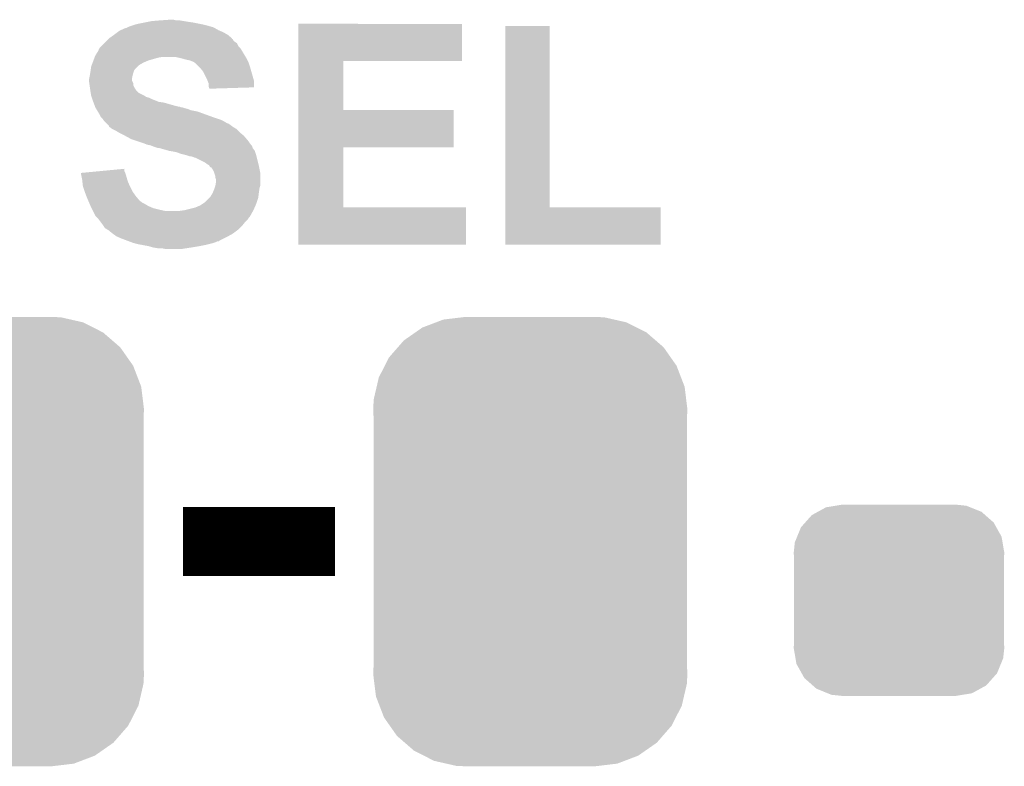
# Model space of a CAD drawing. Extents: x -4 to 126, y -8 to 66.
# Tile 210 of 256: x 90.77 to 94.4, y 35.22 to 37.96. Entities that reach past the tile are written whole.
import ezdxf

# ---------------------------------------------------------------- set-up
doc = ezdxf.new("R2010")
doc.units = 0
doc.layers.get('0').update_dxf_attribs({"linetype": 'CONTINUOUS'})
doc.layers.add('CLICKER_2_FOR_TMPM4L4A_V104_GTO', color=11, linetype='CONTINUOUS')
doc.layers.add('CLICKER_2_FOR_TMPM4L4A_V104_GTS', color=8, linetype='CONTINUOUS')

# ---------------------------------------------------------------- blocks, each defined once
blk = doc.blocks.new('CUSTOM_188')
for points in [[(-0.397192, 0.787482), (-0.346778, 0.80667), (0.391686, 0.787482), (0.353772, 0.80667)], [(-0.346778, 0.80667), (-0.319758, 0.816954), (0.353772, 0.80667), (0.308544, 0.816954)], [(-0.319758, 0.816954), (-0.25199, 0.82504), (0.308544, 0.816954), (0.27298, 0.82504)], [(-0.25199, 0.82504), (-0.23749, 0.82677), (0.27298, 0.82504), (0.23749, 0.82677)], [(-0.465166, 0.74011), (-0.423346, 0.769256), (0.461368, 0.74011), (0.427696, 0.769256)], [(-0.423346, 0.769256), (-0.397192, 0.787482), (0.427696, 0.769256), (0.391686, 0.787482)], [(-0.48704, 0.715032), (-0.465166, 0.74011), (0.49034, 0.715032), (0.461368, 0.74011)], [(-0.519626, 0.67767), (-0.48704, 0.715032), (0.516586, 0.67767), (0.49034, 0.715032)], [(-0.535174, 0.647234), (-0.519626, 0.67767), (0.537964, 0.647234), (0.516586, 0.67767)], [(-0.557316, 0.603886), (-0.535174, 0.647234), (0.55465, 0.603886), (0.537964, 0.647234)], [(-0.565176, 0.569912), (-0.557316, 0.603886), (0.567726, 0.569912), (0.55465, 0.603886)], [(-0.575988, 0.523164), (-0.565176, 0.569912), (0.573482, 0.523164), (0.567726, 0.569912)], [(-0.57785, 0.48768), (-0.575988, 0.523164), (0.57785, 0.48768), (0.573482, 0.523164)], [(-0.57658, 0.458364), (-0.57785, 0.48768), (0.57658, 0.458364), (0.57785, 0.48768)], [(-0.57658, 0.45836), (-0.57658, 0.458364), (0.57658, 0.45836), (0.57658, 0.458364)], [(-0.57658, -0.45836), (-0.57658, 0.45836), (0.57658, -0.45836), (0.57658, 0.45836)], [(-0.57785, -0.48768), (-0.576582, -0.458364), (0.57785, -0.48768), (0.57658, -0.458364)], [(-0.576582, -0.458364), (-0.57658, -0.45836), (0.57658, -0.458364), (0.57658, -0.45836)], [(-0.57348, -0.523164), (-0.57785, -0.48768), (0.575988, -0.523164), (0.57785, -0.48768)], [(-0.567726, -0.569912), (-0.57348, -0.523164), (0.565174, -0.569912), (0.575988, -0.523164)], [(-0.554648, -0.603886), (-0.567726, -0.569912), (0.557316, -0.603886), (0.565174, -0.569912)], [(-0.537964, -0.647234), (-0.554648, -0.603886), (0.535172, -0.647234), (0.557316, -0.603886)], [(-0.516584, -0.67767), (-0.537964, -0.647234), (0.519626, -0.67767), (0.535172, -0.647234)], [(-0.49034, -0.715032), (-0.516584, -0.67767), (0.487038, -0.715032), (0.519626, -0.67767)], [(-0.461366, -0.74011), (-0.49034, -0.715032), (0.465166, -0.74011), (0.487038, -0.715032)], [(-0.427696, -0.769256), (-0.461366, -0.74011), (0.423344, -0.769256), (0.465166, -0.74011)], [(-0.391684, -0.787482), (-0.427696, -0.769256), (0.397192, -0.787482), (0.423344, -0.769256)], [(-0.353772, -0.80667), (-0.391684, -0.787482), (0.346776, -0.80667), (0.397192, -0.787482)], [(-0.308542, -0.816954), (-0.353772, -0.80667), (0.319758, -0.816954), (0.346776, -0.80667)], [(-0.27298, -0.82504), (-0.308542, -0.816954), (0.251988, -0.82504), (0.319758, -0.816954)], [(-0.23749, -0.82677), (-0.27298, -0.82504), (0.23749, -0.82677), (0.251988, -0.82504)]]:
    blk.add_solid(points)
blk = doc.blocks.new('CUSTOM_189')
for points in [[(-0.298526, 0.325596), (-0.268438, 0.342124), (0.30335, 0.325596), (0.2622, 0.342124)], [(-0.268438, 0.342124), (-0.233628, 0.347838), (0.2622, 0.342124), (0.247972, 0.347838)], [(-0.233628, 0.347838), (-0.20955, 0.35179), (0.247972, 0.347838), (0.20955, 0.35179)], [(-0.34504, 0.286174), (-0.320744, 0.31339), (0.348152, 0.286174), (0.317222, 0.31339)], [(-0.320744, 0.31339), (-0.298526, 0.325596), (0.317222, 0.31339), (0.30335, 0.325596)], [(-0.37475, 0.234078), (-0.360486, 0.26887), (0.377262, 0.234078), (0.357822, 0.26887)], [(-0.360486, 0.26887), (-0.34504, 0.286174), (0.357822, 0.26887), (0.348152, 0.286174)], [(-0.383124, 0.213652), (-0.37475, 0.234078), (0.380766, 0.213652), (0.377262, 0.234078)], [(-0.38735, 0.17526), (-0.383124, 0.213652), (0.38735, 0.17526), (0.380766, 0.213652)], [(-0.38608, 0.154124), (-0.38735, 0.17526), (0.38608, 0.154124), (0.38735, 0.17526)], [(-0.38608, -0.154124), (-0.38608, 0.154124), (0.38608, -0.154124), (0.38608, 0.154124)], [(-0.38735, -0.17526), (-0.38608, -0.154124), (0.38735, -0.17526), (0.38608, -0.154124)], [(-0.380764, -0.213652), (-0.38735, -0.17526), (0.383124, -0.213652), (0.38735, -0.17526)], [(-0.377262, -0.234078), (-0.380764, -0.213652), (0.374748, -0.234078), (0.383124, -0.213652)], [(-0.35782, -0.26887), (-0.377262, -0.234078), (0.360486, -0.26887), (0.374748, -0.234078)], [(-0.348152, -0.286174), (-0.35782, -0.26887), (0.345038, -0.286174), (0.360486, -0.26887)], [(-0.31722, -0.31339), (-0.348152, -0.286174), (0.320744, -0.31339), (0.345038, -0.286174)], [(-0.30335, -0.325596), (-0.31722, -0.31339), (0.298524, -0.325596), (0.320744, -0.31339)], [(-0.262198, -0.342124), (-0.30335, -0.325596), (0.268438, -0.342124), (0.298524, -0.325596)], [(-0.247972, -0.347838), (-0.262198, -0.342124), (0.233626, -0.347838), (0.268438, -0.342124)], [(-0.20955, -0.35179), (-0.247972, -0.347838), (0.20955, -0.35179), (0.233626, -0.347838)]]:
    blk.add_solid(points)

msp = doc.modelspace()

# ---------------------------------------------------------------- linework, layer by layer
at = {"layer": 'CLICKER_2_FOR_TMPM4L4A_V104_GTO', "const_width": 0.254}
msp.add_lwpolyline([(91.37396, 36.0426), (91.93276, 36.0426)], dxfattribs=at)
at = {"layer": 'CLICKER_2_FOR_TMPM4L4A_V104_GTO'}
for points in [[(91.25966, 37.95776), (91.29014, 37.9603), (91.376502, 37.95776), (91.361262, 37.9603)], [(91.29014, 37.9603), (91.325698, 37.96284), (91.348562, 37.9603), (91.338402, 37.96284)], [(91.140282, 37.9222), (91.145996, 37.92474), (91.509428, 37.9222), (91.5035, 37.92474)], [(91.145996, 37.92474), (91.163144, 37.93236), (91.5035, 37.92474), (91.490168, 37.93236)], [(91.163144, 37.93236), (91.165686, 37.932366), (91.490168, 37.93236), (91.490158, 37.932366)], [(91.165686, 37.932366), (91.168226, 37.9349), (91.490158, 37.932366), (91.485722, 37.9349)], [(91.168226, 37.9349), (91.170764, 37.934902), (91.485722, 37.9349), (91.485716, 37.934902)], [(91.170764, 37.934902), (91.175842, 37.93744), (91.485716, 37.934902), (91.476832, 37.93744)], [(91.175842, 37.93744), (91.183462, 37.93998), (91.476832, 37.93744), (91.46794, 37.93998)], [(91.183462, 37.93998), (91.1987, 37.945058), (91.46794, 37.93998), (91.447628, 37.945058)], [(91.1987, 37.945058), (91.198706, 37.94506), (91.447628, 37.945058), (91.44762, 37.94506)], [(91.198706, 37.94506), (91.20886, 37.9476), (91.44762, 37.94506), (91.43492, 37.9476)], [(91.20886, 37.9476), (91.23426, 37.95268), (91.43492, 37.9476), (91.409518, 37.95268)], [(91.23426, 37.95268), (91.24696, 37.95522), (91.409518, 37.95268), (91.39174, 37.95522)], [(91.24696, 37.95522), (91.25966, 37.95776), (91.39174, 37.95522), (91.376502, 37.95776)], [(91.798158, 37.81044), (91.79816, 37.947578), (92.400098, 37.81044), (92.40012, 37.947578)], [(91.79816, 37.947578), (91.798162, 37.9476), (92.40012, 37.947578), (91.798162, 37.9476)], [(92.560142, 37.27196), (92.56016, 37.939958), (92.722722, 37.27196), (92.7227, 37.939958)], [(92.56016, 37.939958), (92.560162, 37.93998), (92.7227, 37.939958), (92.560162, 37.93998)], [(91.08948, 37.88156), (91.09456, 37.88664), (91.56446, 37.88156), (91.559382, 37.88664)], [(91.09456, 37.88664), (91.099626, 37.891706), (91.559382, 37.88664), (91.556846, 37.891706)], [(91.099626, 37.891706), (91.09964, 37.89172), (91.556846, 37.891706), (91.554322, 37.89172)], [(91.09964, 37.89172), (91.102172, 37.894252), (91.554322, 37.89172), (91.5543, 37.894252)], [(91.102172, 37.894252), (91.10218, 37.89426), (91.5543, 37.894252), (91.554292, 37.89426)], [(91.10218, 37.89426), (91.11996, 37.90696), (91.554292, 37.89426), (91.539058, 37.90696)], [(91.11996, 37.90696), (91.133508, 37.91712), (91.539058, 37.90696), (91.521282, 37.91712)], [(91.133508, 37.91712), (91.140282, 37.9222), (91.521282, 37.91712), (91.509428, 37.9222)], [(91.051382, 37.830762), (91.06408, 37.851084), (91.601544, 37.830762), (91.589352, 37.851084)], [(91.06408, 37.851084), (91.064084, 37.853626), (91.589352, 37.851084), (91.587826, 37.853626)], [(91.064084, 37.853626), (91.067464, 37.858698), (91.587826, 37.853626), (91.584782, 37.858698)], [(91.067464, 37.858698), (91.069162, 37.861242), (91.584782, 37.858698), (91.58224, 37.861242)], [(91.069162, 37.861242), (91.07424, 37.86632), (91.58224, 37.861242), (91.577162, 37.86632)], [(91.07424, 37.86632), (91.084394, 37.876474), (91.577162, 37.86632), (91.572082, 37.876474)], [(91.084394, 37.876474), (91.08948, 37.88156), (91.572082, 37.876474), (91.56446, 37.88156)], [(91.044712, 37.81298), (91.048522, 37.82314), (91.246958, 37.81298), (91.282518, 37.82314)], [(91.048522, 37.82314), (91.049476, 37.82568), (91.282518, 37.82314), (91.297758, 37.82568)], [(91.049476, 37.82568), (91.051382, 37.830762), (91.604594, 37.82568), (91.601544, 37.830762)], [(91.368882, 37.8206), (91.346018, 37.82568), (91.60764, 37.8206), (91.604594, 37.82568)], [(91.38666, 37.81552), (91.368882, 37.8206), (91.61018, 37.81552), (91.60764, 37.8206)], [(91.399358, 37.81298), (91.38666, 37.81552), (91.61145, 37.81298), (91.61018, 37.81552)], [(91.033962, 37.77488), (91.035052, 37.7825), (91.19362, 37.77488), (91.1987, 37.7825)], [(91.035052, 37.7825), (91.036142, 37.790124), (91.1987, 37.7825), (91.206324, 37.790124)], [(91.036142, 37.790124), (91.038044, 37.795198), (91.206324, 37.790124), (91.2114, 37.795198)], [(91.038044, 37.795198), (91.041854, 37.80536), (91.2114, 37.795198), (91.229178, 37.80536)], [(91.041854, 37.80536), (91.044712, 37.81298), (91.229178, 37.80536), (91.246958, 37.81298)], [(91.41206, 37.8079), (91.399358, 37.81298), (91.61399, 37.8079), (91.61145, 37.81298)], [(91.415874, 37.805358), (91.41206, 37.8079), (91.61526, 37.805358), (91.61399, 37.8079)], [(91.41968, 37.80282), (91.415874, 37.805358), (91.616108, 37.80282), (91.61526, 37.805358)], [(91.43238, 37.79012), (91.41968, 37.80282), (91.62034, 37.79012), (91.616108, 37.80282)], [(91.43746, 37.78504), (91.43238, 37.79012), (91.621792, 37.78504), (91.62034, 37.79012)], [(91.44762, 37.77234), (91.43746, 37.78504), (91.62542, 37.77234), (91.621792, 37.78504)], [(91.798152, 37.6301), (91.798158, 37.810418), (91.963262, 37.6301), (91.96324, 37.810418)], [(91.798158, 37.810418), (91.798158, 37.81044), (91.96324, 37.810418), (92.400098, 37.81044)], [(91.02852, 37.744402), (91.03106, 37.7571), (91.186, 37.744402), (91.18854, 37.7571)], [(91.02852, 37.744398), (91.02852, 37.744402), (91.186, 37.744398), (91.186, 37.744402)], [(91.02852, 37.739316), (91.02852, 37.744398), (91.186002, 37.739316), (91.186, 37.744398)], [(91.03106, 37.7571), (91.032752, 37.76726), (91.18854, 37.7571), (91.191082, 37.76726)], [(91.032752, 37.76726), (91.0336, 37.77234), (91.191082, 37.76726), (91.192774, 37.77234)], [(91.0336, 37.77234), (91.033962, 37.77488), (91.192774, 37.77234), (91.19362, 37.77488)], [(91.46286, 37.74186), (91.44762, 37.77234), (91.63413, 37.74186), (91.62542, 37.77234)], [(91.464894, 37.736778), (91.46286, 37.74186), (91.63558, 37.736778), (91.63413, 37.74186)], [(91.02852, 37.734242), (91.02852, 37.739316), (91.18854, 37.734242), (91.186002, 37.739316)], [(91.029248, 37.729156), (91.02852, 37.734242), (91.19108, 37.729156), (91.18854, 37.734242)], [(91.030336, 37.721536), (91.029248, 37.729156), (91.191082, 37.721536), (91.19108, 37.729156)], [(91.031788, 37.711378), (91.030336, 37.721536), (91.196162, 37.711378), (91.191082, 37.721536)], [(91.032876, 37.703758), (91.031788, 37.711378), (91.201242, 37.703758), (91.196162, 37.711378)], [(91.467938, 37.729164), (91.464894, 37.736778), (91.635572, 37.729164), (91.63558, 37.736778)], [(91.46794, 37.719004), (91.467938, 37.729164), (91.635562, 37.719004), (91.635572, 37.729164)], [(91.469634, 37.71392), (91.46794, 37.719004), (91.635558, 37.71392), (91.635562, 37.719004)], [(91.470478, 37.711382), (91.469634, 37.71392), (91.552724, 37.711382), (91.635558, 37.71392)], [(91.47048, 37.708862), (91.470478, 37.711382), (91.47048, 37.708862), (91.552724, 37.711382)], [(91.0336, 37.69868), (91.032876, 37.703758), (91.206322, 37.69868), (91.201242, 37.703758)], [(91.034448, 37.693598), (91.0336, 37.69868), (91.211404, 37.693598), (91.206322, 37.69868)], [(91.03614, 37.68344), (91.034448, 37.693598), (91.23172, 37.68344), (91.211404, 37.693598)], [(91.036142, 37.683438), (91.03614, 37.68344), (91.231722, 37.683438), (91.23172, 37.68344)], [(91.037834, 37.678358), (91.036142, 37.683438), (91.239342, 37.678358), (91.231722, 37.683438)], [(91.03868, 37.67582), (91.037834, 37.678358), (91.249502, 37.67582), (91.239342, 37.678358)], [(91.040374, 37.67074), (91.03868, 37.67582), (91.25966, 37.67074), (91.249502, 37.67582)], [(91.04122, 37.6682), (91.040374, 37.67074), (91.266012, 37.6682), (91.25966, 37.67074)], [(91.043992, 37.66058), (91.04122, 37.6682), (91.285064, 37.66058), (91.266012, 37.6682)], [(91.044916, 37.65804), (91.043992, 37.66058), (91.302842, 37.65804), (91.285064, 37.66058)], [(91.04861, 37.64788), (91.044916, 37.65804), (91.3384, 37.64788), (91.302842, 37.65804)], [(91.050458, 37.6428), (91.04861, 37.64788), (91.358722, 37.6428), (91.3384, 37.64788)], [(91.050458, 37.642798), (91.050458, 37.6428), (91.361264, 37.642798), (91.358722, 37.6428)], [(91.05138, 37.64026), (91.050458, 37.642798), (91.366344, 37.64026), (91.361264, 37.642798)], [(91.051382, 37.640258), (91.05138, 37.64026), (91.371422, 37.640258), (91.366344, 37.64026)], [(91.052904, 37.637722), (91.051382, 37.640258), (91.37904, 37.637722), (91.371422, 37.640258)], [(91.05443, 37.635178), (91.052904, 37.637722), (91.389202, 37.635178), (91.37904, 37.637722)], [(91.057476, 37.6301), (91.05443, 37.635178), (91.401902, 37.6301), (91.389202, 37.635178)], [(91.060526, 37.625018), (91.057476, 37.6301), (91.4273, 37.625018), (91.401902, 37.6301)], [(91.06662, 37.614858), (91.060526, 37.625018), (91.455244, 37.614858), (91.4273, 37.625018)], [(91.071698, 37.604704), (91.06662, 37.614858), (91.48317, 37.604704), (91.455244, 37.614858)], [(91.071702, 37.6047), (91.071698, 37.604704), (91.48318, 37.6047), (91.48317, 37.604704)], [(91.079318, 37.597082), (91.071702, 37.6047), (91.506034, 37.597082), (91.48318, 37.6047)], [(91.081014, 37.59454), (91.079318, 37.597082), (91.51366, 37.59454), (91.506034, 37.597082)], [(91.798148, 37.49294), (91.798152, 37.630078), (92.369618, 37.49294), (92.36964, 37.630078)], [(91.798152, 37.630078), (91.798152, 37.6301), (92.36964, 37.630078), (91.963262, 37.6301)], [(91.0844, 37.58946), (91.081014, 37.59454), (91.523818, 37.58946), (91.51366, 37.59454)], [(91.09202, 37.58184), (91.0844, 37.58946), (91.536524, 37.58184), (91.523818, 37.58946)], [(91.092024, 37.581836), (91.09202, 37.58184), (91.539066, 37.581836), (91.536524, 37.58184)], [(91.0971, 37.57676), (91.092024, 37.581836), (91.54668, 37.57676), (91.539066, 37.581836)], [(91.102174, 37.571686), (91.0971, 37.57676), (91.553446, 37.571686), (91.54668, 37.57676)], [(91.10218, 37.56915), (91.102174, 37.571686), (91.556828, 37.56915), (91.553446, 37.571686)], [(91.102196, 37.569138), (91.10218, 37.56915), (91.556842, 37.569138), (91.556828, 37.56915)], [(91.11234, 37.561522), (91.102196, 37.569138), (91.569536, 37.561522), (91.556842, 37.569138)], [(91.112348, 37.561518), (91.11234, 37.561522), (91.569542, 37.561518), (91.569536, 37.561522)], [(91.12758, 37.5539), (91.112348, 37.561518), (91.57716, 37.5539), (91.569542, 37.561518)], [(91.136048, 37.54882), (91.12758, 37.5539), (91.58224, 37.54882), (91.57716, 37.5539)], [(91.140282, 37.54628), (91.136048, 37.54882), (91.58529, 37.54628), (91.58224, 37.54882)], [(91.15552, 37.53866), (91.140282, 37.54628), (91.594434, 37.53866), (91.58529, 37.54628)], [(91.160178, 37.53612), (91.15552, 37.53866), (91.597482, 37.53612), (91.594434, 37.53866)], [(91.183458, 37.52342), (91.160178, 37.53612), (91.608368, 37.52342), (91.597482, 37.53612)], [(91.198694, 37.518342), (91.183458, 37.52342), (91.61272, 37.518342), (91.608368, 37.52342)], [(91.229182, 37.50818), (91.198694, 37.518342), (91.61998, 37.50818), (91.61272, 37.518342)], [(91.241878, 37.503102), (91.229182, 37.50818), (91.623606, 37.503102), (91.61998, 37.50818)], [(91.254578, 37.50056), (91.241878, 37.503102), (91.625422, 37.50056), (91.623606, 37.503102)], [(91.254584, 37.500558), (91.254578, 37.50056), (91.625422, 37.500558), (91.625422, 37.50056)], [(91.26094, 37.498016), (91.254584, 37.500558), (91.62796, 37.498016), (91.625422, 37.500558)], [(91.26728, 37.49548), (91.26094, 37.498016), (91.628808, 37.49548), (91.62796, 37.498016)], [(91.282518, 37.490402), (91.26728, 37.49548), (91.630502, 37.490402), (91.628808, 37.49548)], [(91.287598, 37.4904), (91.282518, 37.490402), (91.630502, 37.4904), (91.630502, 37.490402)], [(91.287606, 37.490398), (91.287598, 37.4904), (91.630502, 37.490398), (91.630502, 37.4904)], [(91.323158, 37.48024), (91.287606, 37.490398), (91.63812, 37.48024), (91.630502, 37.490398)], [(91.798142, 37.27196), (91.798148, 37.492918), (91.963262, 37.27196), (91.96324, 37.492918)], [(91.798148, 37.492918), (91.798148, 37.49294), (91.96324, 37.492918), (92.369618, 37.49294)], [(91.323172, 37.480238), (91.323158, 37.48024), (91.63812, 37.480238), (91.63812, 37.48024)], [(91.3384, 37.4777), (91.323172, 37.480238), (91.638966, 37.4777), (91.63812, 37.480238)], [(91.351098, 37.47516), (91.3384, 37.4777), (91.639814, 37.47516), (91.638966, 37.4777)], [(91.363798, 37.470082), (91.351098, 37.47516), (91.641506, 37.470082), (91.639814, 37.47516)], [(91.384114, 37.465), (91.363798, 37.470082), (91.643198, 37.465), (91.641506, 37.470082)], [(91.38412, 37.464998), (91.384114, 37.465), (91.6432, 37.464998), (91.643198, 37.465)], [(91.399358, 37.459922), (91.38412, 37.464998), (91.644468, 37.459922), (91.6432, 37.464998)], [(91.404436, 37.45992), (91.399358, 37.459922), (91.64447, 37.45992), (91.644468, 37.459922)], [(91.412058, 37.45738), (91.404436, 37.45992), (91.645104, 37.45738), (91.64447, 37.45992)], [(91.417136, 37.454842), (91.412058, 37.45738), (91.645738, 37.454842), (91.645104, 37.45738)], [(91.419676, 37.45484), (91.417136, 37.454842), (91.64574, 37.45484), (91.645738, 37.454842)], [(91.455238, 37.43706), (91.419676, 37.45484), (91.650186, 37.43706), (91.64574, 37.45484)], [(91.4654, 37.429442), (91.455238, 37.43706), (91.65209, 37.429442), (91.650186, 37.43706)], [(91.470474, 37.426902), (91.4654, 37.429442), (91.652726, 37.426902), (91.65209, 37.429442)], [(91.471748, 37.42436), (91.470474, 37.426902), (91.65336, 37.42436), (91.652726, 37.426902)], [(91.473018, 37.421824), (91.471748, 37.42436), (91.653868, 37.421824), (91.65336, 37.42436)], [(91.475554, 37.419286), (91.473018, 37.421824), (91.654376, 37.419286), (91.653868, 37.421824)], [(91.47809, 37.41928), (91.475554, 37.419286), (91.654376, 37.41928), (91.654376, 37.419286)], [(91.483178, 37.411662), (91.47809, 37.41928), (91.6559, 37.411662), (91.654376, 37.41928)], [(90.998062, 37.39896), (91.024748, 37.401498), (91.161448, 37.39896), (91.1606, 37.401498)], [(91.000592, 37.38626), (90.998062, 37.39896), (91.16568, 37.38626), (91.161448, 37.39896)], [(91.00312, 37.373558), (91.000592, 37.38626), (91.16931, 37.373558), (91.16568, 37.38626)], [(91.024748, 37.401498), (91.078144, 37.406576), (91.1606, 37.401498), (91.158062, 37.406576)], [(91.078144, 37.406576), (91.15806, 37.414176), (91.158062, 37.406576), (91.15806, 37.414176)], [(91.48826, 37.4015), (91.483178, 37.411662), (91.657932, 37.4015), (91.6559, 37.411662)], [(91.489108, 37.398958), (91.48826, 37.4015), (91.65844, 37.398958), (91.657932, 37.4015)], [(91.493338, 37.386262), (91.489108, 37.398958), (91.658438, 37.386262), (91.65844, 37.398958)], [(91.49334, 37.381184), (91.493338, 37.386262), (91.658438, 37.381184), (91.658438, 37.386262)], [(91.495878, 37.373562), (91.49334, 37.381184), (91.658438, 37.373562), (91.658438, 37.381184)], [(91.003686, 37.368478), (91.00312, 37.373558), (91.17076, 37.368478), (91.16931, 37.373558)], [(91.00566, 37.350702), (91.003686, 37.368478), (91.17838, 37.350702), (91.17076, 37.368478)], [(91.005662, 37.3507), (91.00566, 37.350702), (91.17838, 37.3507), (91.17838, 37.350702)], [(91.012434, 37.33038), (91.005662, 37.3507), (91.188542, 37.33038), (91.17838, 37.3507)], [(91.48826, 37.337998), (91.490798, 37.345618), (91.65481, 37.337998), (91.6559, 37.345618)], [(91.490798, 37.345618), (91.493338, 37.353238), (91.6559, 37.345618), (91.658438, 37.353238)], [(91.493338, 37.353238), (91.49334, 37.35324), (91.658438, 37.353238), (91.658438, 37.35324)], [(91.49334, 37.35324), (91.49588, 37.368482), (91.658438, 37.35324), (91.658438, 37.368482)], [(91.49588, 37.368482), (91.495878, 37.373562), (91.658438, 37.368482), (91.658438, 37.373562)], [(91.01328, 37.32784), (91.012434, 37.33038), (91.190356, 37.32784), (91.188542, 37.33038)], [(91.018996, 37.3126), (91.01328, 37.32784), (91.20124, 37.3126), (91.190356, 37.32784)], [(91.0209, 37.30752), (91.018996, 37.3126), (91.205598, 37.30752), (91.20124, 37.3126)], [(91.026344, 37.29482), (91.0209, 37.30752), (91.216488, 37.29482), (91.205598, 37.30752)], [(91.452702, 37.289742), (91.470478, 37.307518), (91.644892, 37.289742), (91.650818, 37.307518)], [(91.470478, 37.307518), (91.475562, 37.312602), (91.650818, 37.307518), (91.651452, 37.312602)], [(91.475562, 37.312602), (91.48318, 37.325298), (91.651452, 37.312602), (91.653042, 37.325298)], [(91.48318, 37.325298), (91.484196, 37.32784), (91.653042, 37.325298), (91.65336, 37.32784)], [(91.484196, 37.32784), (91.48826, 37.337998), (91.65336, 37.32784), (91.65481, 37.337998)], [(91.026346, 37.294814), (91.026344, 37.29482), (91.219026, 37.294814), (91.216488, 37.29482)], [(91.028522, 37.289738), (91.026346, 37.294814), (91.224104, 37.289738), (91.219026, 37.294814)], [(91.030698, 37.28466), (91.028522, 37.289738), (91.234258, 37.28466), (91.224104, 37.289738)], [(91.033964, 37.27704), (91.030698, 37.28466), (91.246962, 37.27704), (91.234258, 37.28466)], [(91.03614, 37.27196), (91.033964, 37.27704), (91.258816, 37.27196), (91.246962, 37.27704)], [(91.03741, 37.26942), (91.03614, 37.27196), (91.264742, 37.26942), (91.258816, 37.27196)], [(91.37904, 37.2618), (91.419682, 37.271962), (91.63304, 37.2618), (91.637556, 37.271962)], [(91.419682, 37.271962), (91.437462, 37.279582), (91.637556, 37.271962), (91.640942, 37.279582)], [(91.437462, 37.279582), (91.445082, 37.284662), (91.640942, 37.279582), (91.6432, 37.284662)], [(91.445082, 37.284662), (91.452702, 37.289742), (91.6432, 37.284662), (91.644892, 37.289742)], [(91.79814, 37.134822), (91.798142, 37.271938), (92.415338, 37.134822), (92.41536, 37.271938)], [(91.798142, 37.271938), (91.798142, 37.27196), (92.41536, 37.271938), (91.963262, 37.27196)], [(92.56014, 37.134822), (92.560142, 37.271938), (93.131618, 37.134822), (93.13164, 37.271938)], [(92.560142, 37.271938), (92.560142, 37.27196), (93.13164, 37.271938), (92.722722, 37.27196)], [(91.03995, 37.26434), (91.03741, 37.26942), (91.28506, 37.26434), (91.264742, 37.26942)], [(91.04249, 37.25926), (91.03995, 37.26434), (91.307922, 37.25926), (91.28506, 37.26434)], [(91.051378, 37.241484), (91.04249, 37.25926), (91.62175, 37.241484), (91.631628, 37.25926)], [(91.053922, 37.23894), (91.051378, 37.241484), (91.620338, 37.23894), (91.62175, 37.241484)], [(91.05646, 37.2364), (91.053922, 37.23894), (91.6178, 37.2364), (91.620338, 37.23894)], [(91.061538, 37.23132), (91.05646, 37.2364), (91.614412, 37.23132), (91.6178, 37.2364)], [(91.36126, 37.25926), (91.37904, 37.2618), (91.631628, 37.25926), (91.63304, 37.2618)], [(91.063446, 37.228778), (91.061538, 37.23132), (91.612718, 37.228778), (91.614412, 37.23132)], [(91.071066, 37.218618), (91.063446, 37.228778), (91.602558, 37.218618), (91.612718, 37.228778)], [(91.07678, 37.211), (91.071066, 37.218618), (91.596462, 37.211), (91.602558, 37.218618)], [(91.080168, 37.20592), (91.07678, 37.211), (91.5924, 37.20592), (91.596462, 37.211)], [(91.08694, 37.195764), (91.080168, 37.20592), (91.582242, 37.195764), (91.5924, 37.20592)], [(91.092016, 37.193222), (91.08694, 37.195764), (91.5797, 37.193222), (91.582242, 37.195764)], [(91.094554, 37.190686), (91.092016, 37.193222), (91.577164, 37.190686), (91.5797, 37.193222)], [(91.097094, 37.19068), (91.094554, 37.190686), (91.577158, 37.19068), (91.577164, 37.190686)], [(91.11234, 37.17798), (91.097094, 37.19068), (91.560228, 37.17798), (91.577158, 37.19068)], [(91.1159, 37.175438), (91.11234, 37.17798), (91.55684, 37.175438), (91.560228, 37.17798)], [(91.130118, 37.165282), (91.1159, 37.175438), (91.538556, 37.165282), (91.55684, 37.175438)], [(91.13605, 37.16274), (91.130118, 37.165282), (91.53398, 37.16274), (91.538556, 37.165282)], [(91.1479, 37.15766), (91.13605, 37.16274), (91.52382, 37.15766), (91.53398, 37.16274)], [(91.168226, 37.150038), (91.1479, 37.15766), (91.50858, 37.150038), (91.52382, 37.15766)], [(91.174994, 37.1475), (91.168226, 37.150038), (91.506034, 37.1475), (91.50858, 37.150038)], [(91.175, 37.147498), (91.174994, 37.1475), (91.500956, 37.147498), (91.506034, 37.1475)], [(91.181768, 37.14496), (91.175, 37.147498), (91.495878, 37.14496), (91.500956, 37.147498)], [(91.18854, 37.14242), (91.181768, 37.14496), (91.488254, 37.14242), (91.495878, 37.14496)], [(91.197424, 37.139882), (91.18854, 37.14242), (91.48064, 37.139882), (91.488254, 37.14242)], [(91.20632, 37.13734), (91.197424, 37.139882), (91.470476, 37.13734), (91.48064, 37.139882)], [(91.219868, 37.1348), (91.20632, 37.13734), (91.46032, 37.1348), (91.470476, 37.13734)], [(91.246962, 37.12972), (91.219868, 37.1348), (91.43492, 37.12972), (91.46032, 37.1348)], [(91.264738, 37.12464), (91.246962, 37.12972), (91.40444, 37.12464), (91.43492, 37.12972)], [(92.415338, 37.1348), (91.79814, 37.134822), (92.415338, 37.1348), (92.415338, 37.134822)], [(93.131618, 37.1348), (92.56014, 37.134822), (93.131618, 37.1348), (93.131618, 37.134822)], [(91.279978, 37.1221), (91.264738, 37.12464), (91.387928, 37.1221), (91.40444, 37.12464)], [(91.307918, 37.11956), (91.295218, 37.1221), (91.371418, 37.11956), (91.387928, 37.1221)]]:
    msp.add_solid(points, dxfattribs=at)

# ---------------------------------------------------------------- block references
at = {"layer": 'CLICKER_2_FOR_TMPM4L4A_V104_GTS'}
for name, p in [('CUSTOM_188', (90.6526, 36.0426)), ('CUSTOM_188', (92.65158, 36.0426)), ('CUSTOM_189', (94.00794, 35.8267))]:
    msp.add_blockref(name, p, dxfattribs=at)

doc.saveas('drawing.dxf')
